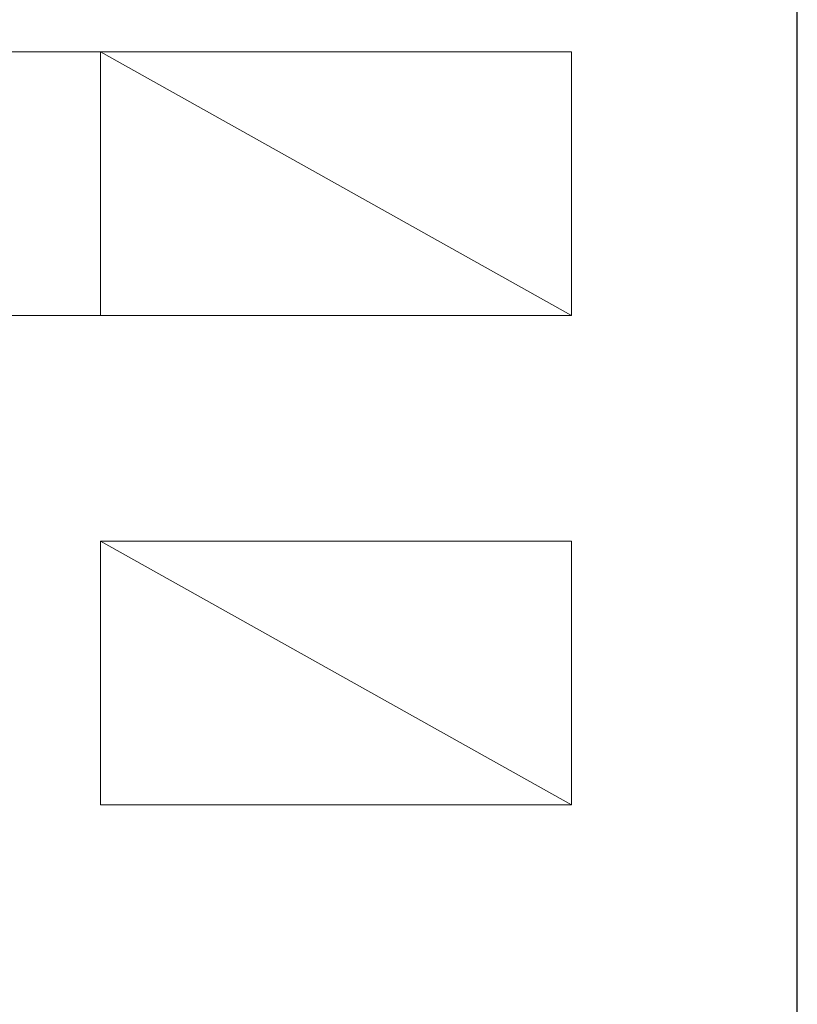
# Model space of a CAD drawing. Header units: millimetres. Extents: x 23192 to 177760, y -399809 to -79279.
# Tile 233 of 256: x 59347 to 59389, y -197892 to -197839. Entities that reach past the tile are written whole.
import ezdxf

# ---------------------------------------------------------------- set-up
doc = ezdxf.new("R2010")
doc.units = ezdxf.units.MM
for name, color, linetype, lineweight in [('!! 0_ Istn-sciany', 3, 'Continuous', 30), ('!! 0_Istn-went', 5, 'Continuous', 13), ('!! 2_LEGENDA', 253, 'Continuous', 13)]:
    doc.layers.add(name, color=color, linetype=linetype, lineweight=lineweight)

msp = doc.modelspace()

# ---------------------------------------------------------------- linework, layer by layer
at = {"layer": '!! 0_ Istn-sciany'}
msp.add_lwpolyline([(59372.56735, -197923.12813), (59388.56735, -197923.12813), (59388.56735, -197777.12813), (59372.56735, -197777.12813)], dxfattribs=at)
at = {"layer": '!! 0_Istn-went'}
for points in [[(59351.56735, -197841.12813), (59339.56735, -197841.12813)], [(59376.56735, -197841.12813), (59351.56735, -197841.12813)], [(59351.56735, -197841.12813), (59351.56735, -197855.12813)], [(59351.56735, -197841.12813), (59376.56735, -197855.12813)], [(59376.56735, -197855.12813), (59376.56735, -197841.12813)], [(59351.56735, -197855.12813), (59339.56735, -197855.12813)], [(59376.56735, -197855.12813), (59351.56735, -197855.12813)], [(59376.56735, -197867.12813), (59351.56735, -197867.12813)], [(59351.56735, -197867.12813), (59351.56735, -197881.12813)], [(59351.56735, -197867.12813), (59376.56735, -197881.12813)], [(59376.56735, -197881.12813), (59376.56735, -197867.12813)], [(59376.56735, -197881.12813), (59351.56735, -197881.12813)]]:
    msp.add_lwpolyline(points, dxfattribs=at)
at = {"layer": '!! 2_LEGENDA'}
msp.add_lwpolyline([(59372.56735, -197923.12813), (59388.56735, -197923.12813), (59388.56735, -197777.12813), (59372.56735, -197777.12813)], dxfattribs=at)

doc.saveas('drawing.dxf')
